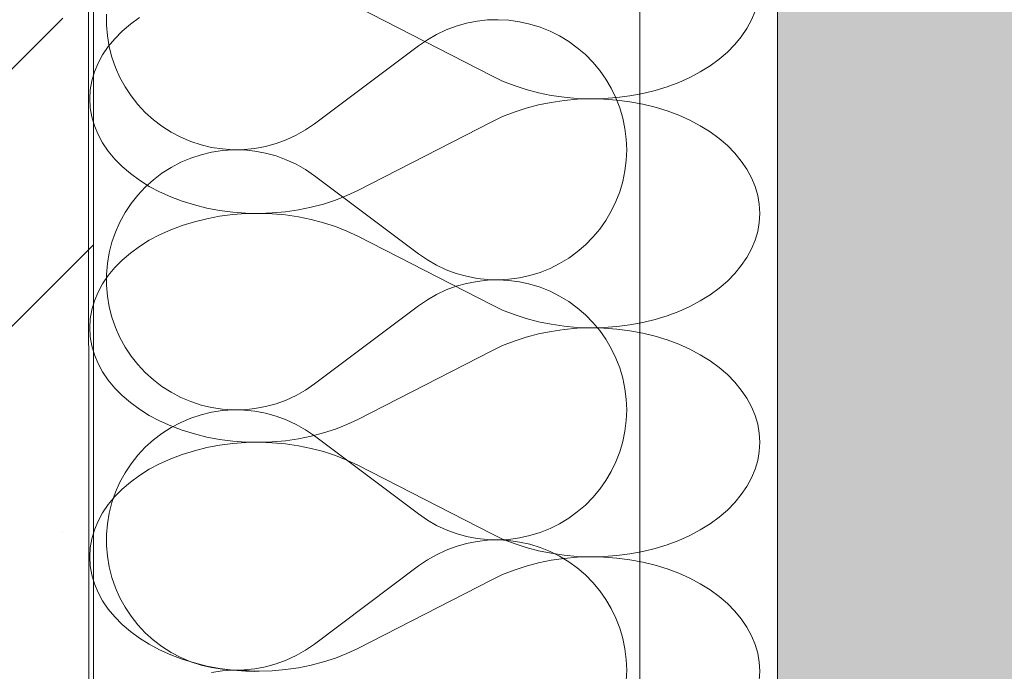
# Model space of a CAD drawing. Header units: millimetres. Extents: x 119219 to 750800, y -8933 to 168688.
# Tile 39 of 115: x 526333 to 526549, y -172 to -29. Entities that reach past the tile are written whole.
import ezdxf

# ---------------------------------------------------------------- set-up
doc = ezdxf.new("R2010")
doc.units = ezdxf.units.MM
doc.header["$MEASUREMENT"] = 0
for name, color, linetype, lineweight in [('0_Ном._пера__1', 7, 'Continuous', 0), ('0_Ном._пера__120', 7, 'Continuous', 0), ('АР-Стены_внешние_.АР_Ном._пера__1', 7, 'Continuous', 0)]:
    doc.layers.add(name, color=color, linetype=linetype, lineweight=lineweight)

# ---------------------------------------------------------------- blocks, each defined once
blk = doc.blocks.new('*X14')
at = {"layer": 'АР-Стены_внешние_.АР_Ном._пера__1', "color": 7, "linetype": 'Continuous', "lineweight": 0}
for p, q in [((526351.65, -27.4), (526351.65, -29.79)), ((526351.65, -29.79), (526351.84, -32.17)), ((526428.54, -30.01), (526426.34, -30.82)), ((526430.8, -29.37), (526428.54, -30.01)), ((526433.1, -28.92), (526430.8, -29.37)), ((526435.43, -28.66), (526433.1, -28.92)), ((526437.77, -28.6), (526435.43, -28.66)), ((526440.11, -28.72), (526437.77, -28.6)), ((526442.44, -29.04), (526440.11, -28.72)), ((526444.72, -29.55), (526442.44, -29.04)), ((526446.96, -30.24), (526444.72, -29.55)), ((526449.14, -31.11), (526446.96, -30.24)), ((526351.84, -32.17), (526352.24, -34.53)), ((526424.22, -31.82), (526422.18, -32.99)), ((526426.34, -30.82), (526424.22, -31.82)), ((526451.24, -32.16), (526449.14, -31.11)), ((526453.24, -33.38), (526451.24, -32.16)), ((526352.24, -34.53), (526352.83, -36.84)), ((526397.38, -51.47), (526420.25, -34.31)), ((526422.18, -32.99), (526420.25, -34.31)), ((526455.14, -34.75), (526453.24, -33.38)), ((526456.92, -36.28), (526455.14, -34.75)), ((526458.57, -37.95), (526456.92, -36.28)), ((526352.83, -36.84), (526353.62, -39.1)), ((526460.07, -39.75), (526458.57, -37.95)), ((526353.62, -39.1), (526354.59, -41.28)), ((526461.42, -41.66), (526460.07, -39.75)), ((526354.59, -41.28), (526355.74, -43.37)), ((526462.61, -43.68), (526461.42, -41.66)), ((526355.74, -43.37), (526357.05, -45.37)), ((526357.05, -45.37), (526358.54, -47.24)), ((526463.64, -45.79), (526462.61, -43.68)), ((526358.54, -47.24), (526360.17, -48.99)), ((526464.48, -47.98), (526463.64, -45.79)), ((526360.17, -48.99), (526361.94, -50.59)), ((526465.15, -50.23), (526464.48, -47.98)), ((526361.94, -50.59), (526363.84, -52.04)), ((526395.41, -52.82), (526397.38, -51.47)), ((526465.62, -52.52), (526465.15, -50.23)), ((526363.84, -52.04), (526365.85, -53.32)), ((526365.85, -53.32), (526367.97, -54.43)), ((526391.16, -55.01), (526393.33, -54.01)), ((526393.33, -54.01), (526395.41, -52.82)), ((526465.91, -54.85), (526465.62, -52.52)), ((526367.97, -54.43), (526370.16, -55.37)), ((526370.16, -55.37), (526372.43, -56.11)), ((526372.43, -56.11), (526374.76, -56.67)), ((526386.62, -56.47), (526388.92, -55.83)), ((526388.92, -55.83), (526391.16, -55.01)), ((526466.01, -57.19), (526465.91, -54.85)), ((526372.43, -58.27), (526370.16, -59.02)), ((526374.76, -57.72), (526372.43, -58.27)), ((526374.76, -56.67), (526377.12, -57.02)), ((526377.12, -57.36), (526374.76, -57.72)), ((526377.12, -57.02), (526379.5, -57.18)), ((526379.5, -57.2), (526377.12, -57.36)), ((526379.5, -57.18), (526381.89, -57.14)), ((526381.89, -57.24), (526379.5, -57.2)), ((526381.89, -57.14), (526384.27, -56.9)), ((526384.27, -57.48), (526381.89, -57.24)), ((526384.27, -56.9), (526386.62, -56.47)), ((526386.62, -57.92), (526384.27, -57.48)), ((526388.92, -58.55), (526386.62, -57.92)), ((526465.91, -59.53), (526466.01, -57.19)), ((526367.97, -59.95), (526365.85, -61.06)), ((526370.16, -59.02), (526367.97, -59.95)), ((526391.16, -59.37), (526388.92, -58.55)), ((526393.33, -60.38), (526391.16, -59.37)), ((526395.41, -61.56), (526393.33, -60.38)), ((526465.62, -61.86), (526465.91, -59.53)), ((526363.84, -62.35), (526361.94, -63.8)), ((526365.85, -61.06), (526363.84, -62.35)), ((526397.38, -62.91), (526395.41, -61.56)), ((526465.15, -64.16), (526465.62, -61.86)), ((526361.94, -63.8), (526360.17, -65.4)), ((526397.38, -62.91), (526420.25, -80.07)), ((526464.48, -66.41), (526465.15, -64.16)), ((526360.17, -65.4), (526358.54, -67.14)), ((526463.64, -68.59), (526464.48, -66.41)), ((526357.05, -69.02), (526355.74, -71.01)), ((526358.54, -67.14), (526357.05, -69.02)), ((526462.61, -70.7), (526463.64, -68.59)), ((526355.74, -71.01), (526354.59, -73.1)), ((526461.42, -72.72), (526462.61, -70.7)), ((526354.59, -73.1), (526353.62, -75.29)), ((526460.07, -74.64), (526461.42, -72.72)), ((526353.62, -75.29), (526352.83, -77.54)), ((526458.57, -76.43), (526460.07, -74.64)), ((526352.83, -77.54), (526352.24, -79.86)), ((526456.92, -78.1), (526458.57, -76.43)), ((526352.24, -79.86), (526351.84, -82.21)), ((526420.25, -80.07), (526422.18, -81.4)), ((526453.24, -81.01), (526455.14, -79.63)), ((526455.14, -79.63), (526456.92, -78.1)), ((526351.84, -82.21), (526351.65, -84.59)), ((526422.18, -81.4), (526424.22, -82.56)), ((526449.14, -83.27), (526451.24, -82.22)), ((526451.24, -82.22), (526453.24, -81.01)), ((526424.22, -82.56), (526426.34, -83.56)), ((526426.34, -83.56), (526428.54, -84.38)), ((526428.54, -84.38), (526430.8, -85.01)), ((526444.72, -84.84), (526446.96, -84.15)), ((526446.96, -84.15), (526449.14, -83.27)), ((526351.65, -84.59), (526351.65, -86.98)), ((526430.8, -86.56), (526428.54, -87.2)), ((526430.8, -85.01), (526433.1, -85.46)), ((526433.1, -86.12), (526430.8, -86.56)), ((526433.1, -85.46), (526435.43, -85.72)), ((526435.43, -85.86), (526433.1, -86.12)), ((526435.43, -85.72), (526437.77, -85.79)), ((526437.77, -85.79), (526435.43, -85.86)), ((526437.77, -85.79), (526440.11, -85.66)), ((526440.11, -85.92), (526437.77, -85.79)), ((526440.11, -85.66), (526442.44, -85.34)), ((526442.44, -86.23), (526440.11, -85.92)), ((526442.44, -85.34), (526444.72, -84.84)), ((526444.72, -86.74), (526442.44, -86.23)), ((526351.65, -86.98), (526351.84, -89.36)), ((526426.34, -88.02), (526424.22, -89.01)), ((526428.54, -87.2), (526426.34, -88.02)), ((526446.96, -87.43), (526444.72, -86.74)), ((526449.14, -88.3), (526446.96, -87.43)), ((526451.24, -89.35), (526449.14, -88.3)), ((526351.84, -89.36), (526352.24, -91.72)), ((526422.18, -90.18), (526420.25, -91.51)), ((526424.22, -89.01), (526422.18, -90.18)), ((526453.24, -90.57), (526451.24, -89.35)), ((526455.14, -91.95), (526453.24, -90.57)), ((526352.24, -91.72), (526352.83, -94.03)), ((526397.38, -108.67), (526420.25, -91.51)), ((526456.92, -93.47), (526455.14, -91.95)), ((526352.83, -94.03), (526353.62, -96.29)), ((526458.57, -95.14), (526456.92, -93.47)), ((526460.07, -96.94), (526458.57, -95.14)), ((526353.62, -96.29), (526354.59, -98.47)), ((526461.42, -98.86), (526460.07, -96.94)), ((526354.59, -98.47), (526355.74, -100.57)), ((526462.61, -100.87), (526461.42, -98.86)), ((526355.74, -100.57), (526357.05, -102.56)), ((526463.64, -102.98), (526462.61, -100.87)), ((526357.05, -102.56), (526358.54, -104.43)), ((526464.48, -105.17), (526463.64, -102.98)), ((526358.54, -104.43), (526360.17, -106.18)), ((526465.15, -107.42), (526464.48, -105.17)), ((526360.17, -106.18), (526361.94, -107.78)), ((526361.94, -107.78), (526363.84, -109.23)), ((526465.62, -109.72), (526465.15, -107.42)), ((526363.84, -109.23), (526365.85, -110.51)), ((526393.33, -111.2), (526395.41, -110.02)), ((526395.41, -110.02), (526397.38, -108.67)), ((526465.91, -112.04), (526465.62, -109.72)), ((526365.85, -110.51), (526367.97, -111.63)), ((526367.97, -111.63), (526370.16, -112.56)), ((526388.92, -113.03), (526391.16, -112.21)), ((526391.16, -112.21), (526393.33, -111.2)), ((526466.01, -114.39), (526465.91, -112.04)), ((526370.16, -112.56), (526372.43, -113.31)), ((526372.43, -113.31), (526374.76, -113.86)), ((526374.76, -113.86), (526377.12, -114.22)), ((526377.12, -114.55), (526374.76, -114.91)), ((526377.12, -114.22), (526379.5, -114.38)), ((526379.5, -114.39), (526377.12, -114.55)), ((526379.5, -114.38), (526381.89, -114.34)), ((526381.89, -114.43), (526379.5, -114.39)), ((526381.89, -114.34), (526384.27, -114.1)), ((526384.27, -114.67), (526381.89, -114.43)), ((526384.27, -114.1), (526386.62, -113.66)), ((526386.62, -115.11), (526384.27, -114.67)), ((526386.62, -113.66), (526388.92, -113.03)), ((526465.91, -116.73), (526466.01, -114.39)), ((526370.16, -116.21), (526367.97, -117.14)), ((526372.43, -115.46), (526370.16, -116.21)), ((526374.76, -114.91), (526372.43, -115.46)), ((526388.92, -115.74), (526386.62, -115.11)), ((526391.16, -116.56), (526388.92, -115.74)), ((526393.33, -117.57), (526391.16, -116.56)), ((526465.62, -119.05), (526465.91, -116.73)), ((526365.85, -118.26), (526363.84, -119.54)), ((526367.97, -117.14), (526365.85, -118.26)), ((526395.41, -118.75), (526393.33, -117.57)), ((526397.38, -120.1), (526395.41, -118.75)), ((526361.94, -120.99), (526360.17, -122.59)), ((526363.84, -119.54), (526361.94, -120.99)), ((526397.38, -120.1), (526420.25, -137.26)), ((526465.15, -121.35), (526465.62, -119.05)), ((526360.17, -122.59), (526358.54, -124.34)), ((526464.48, -123.6), (526465.15, -121.35)), ((526358.54, -124.34), (526357.05, -126.21)), ((526463.64, -125.79), (526464.48, -123.6)), ((526357.05, -126.21), (526355.74, -128.2)), ((526462.61, -127.9), (526463.64, -125.79)), ((526355.74, -128.2), (526354.59, -130.3)), ((526461.42, -129.91), (526462.61, -127.9)), ((526354.59, -130.3), (526353.62, -132.48)), ((526458.57, -133.63), (526460.07, -131.83)), ((526460.07, -131.83), (526461.42, -129.91)), ((526353.62, -132.48), (526352.83, -134.74)), ((526456.92, -135.3), (526458.57, -133.63)), ((526352.83, -134.74), (526352.24, -137.05)), ((526455.14, -136.82), (526456.92, -135.3)), ((526352.24, -137.05), (526351.84, -139.41)), ((526420.25, -137.26), (526422.18, -138.59)), ((526451.24, -139.42), (526453.24, -138.2)), ((526453.24, -138.2), (526455.14, -136.82)), ((526351.84, -139.41), (526351.65, -141.79)), ((526422.18, -138.59), (526424.22, -139.76)), ((526424.22, -139.76), (526426.34, -140.75)), ((526446.96, -141.34), (526449.14, -140.47)), ((526449.14, -140.47), (526451.24, -139.42)), ((526351.65, -141.79), (526351.65, -144.18)), ((526426.34, -140.75), (526428.54, -141.57)), ((526428.54, -141.57), (526430.8, -142.21)), ((526430.8, -142.21), (526433.1, -142.65)), ((526433.1, -142.65), (526435.43, -142.91)), ((526440.11, -142.85), (526442.44, -142.54)), ((526442.44, -142.54), (526444.72, -142.03)), ((526444.72, -142.03), (526446.96, -141.34)), ((526351.65, -144.18), (526351.84, -146.56)), ((526428.54, -144.39), (526426.34, -145.21)), ((526430.8, -143.76), (526428.54, -144.39)), ((526433.1, -143.31), (526430.8, -143.76)), ((526435.43, -143.05), (526433.1, -143.31)), ((526435.43, -142.91), (526437.77, -142.98)), ((526437.77, -142.98), (526435.43, -143.05)), ((526437.77, -142.98), (526440.11, -142.85)), ((526440.11, -143.11), (526437.77, -142.98)), ((526442.44, -143.43), (526440.11, -143.11)), ((526444.72, -143.93), (526442.44, -143.43)), ((526446.96, -144.63), (526444.72, -143.93)), ((526449.14, -145.5), (526446.96, -144.63)), ((526351.84, -146.56), (526352.24, -148.91)), ((526424.22, -146.21), (526422.18, -147.37)), ((526426.34, -145.21), (526424.22, -146.21)), ((526451.24, -146.55), (526449.14, -145.5)), ((526453.24, -147.76), (526451.24, -146.55)), ((526352.24, -148.91), (526352.83, -151.23)), ((526397.38, -165.86), (526420.25, -148.7)), ((526422.18, -147.37), (526420.25, -148.7)), ((526455.14, -149.14), (526453.24, -147.76)), ((526456.92, -150.67), (526455.14, -149.14)), ((526352.83, -151.23), (526353.62, -153.48)), ((526458.57, -152.34), (526456.92, -150.67)), ((526353.62, -153.48), (526354.59, -155.67)), ((526460.07, -154.13), (526458.57, -152.34)), ((526354.59, -155.67), (526355.74, -157.76)), ((526461.42, -156.05), (526460.07, -154.13)), ((526355.74, -157.76), (526357.05, -159.75)), ((526462.61, -158.07), (526461.42, -156.05)), ((526357.05, -159.75), (526358.54, -161.63)), ((526463.64, -160.18), (526462.61, -158.07)), ((526358.54, -161.63), (526360.17, -163.37)), ((526464.48, -162.37), (526463.64, -160.18)), ((526360.17, -163.37), (526361.94, -164.97)), ((526465.15, -164.61), (526464.48, -162.37)), ((526361.94, -164.97), (526363.84, -166.42)), ((526363.84, -166.42), (526365.85, -167.71)), ((526395.41, -167.21), (526397.38, -165.86)), ((526465.62, -166.91), (526465.15, -164.61)), ((526365.85, -167.71), (526367.97, -168.82)), ((526367.97, -168.82), (526370.16, -169.75)), ((526391.16, -169.4), (526393.33, -168.39)), ((526393.33, -168.39), (526395.41, -167.21)), ((526465.91, -169.24), (526465.62, -166.91)), ((526370.16, -169.75), (526372.43, -170.5)), ((526372.43, -170.5), (526374.76, -171.05)), ((526384.27, -171.29), (526386.62, -170.85)), ((526386.62, -170.85), (526388.92, -170.22)), ((526388.92, -170.22), (526391.16, -169.4)), ((526466.01, -171.58), (526465.91, -169.24)), ((526374.76, -171.05), (526377.12, -171.41)), ((526377.12, -171.75), (526374.76, -172.1)), ((526377.12, -171.41), (526379.5, -171.57)), ((526379.5, -171.59), (526377.12, -171.75)), ((526379.5, -171.57), (526381.89, -171.53)), ((526381.89, -171.63), (526379.5, -171.59)), ((526381.89, -171.53), (526384.27, -171.29)), ((526384.27, -171.87), (526381.89, -171.63)), ((526465.91, -173.92), (526466.01, -171.58))]:
    blk.add_line(p, q, dxfattribs=at)
blk = doc.blocks.new('Штриховка_5_1', base_point=(0, 0))
at = {"layer": 'АР-Стены_внешние_.АР_Ном._пера__1', "color": 7, "linetype": 'Continuous', "lineweight": 0}
blk.add_blockref('*X14', (0, 0), dxfattribs=at)
blk = doc.blocks.new('*X28')
at = {"layer": '0_Ном._пера__120', "color": 7, "linetype": 'Continuous', "lineweight": 0}
for p, q in [((526406.88, -25.86), (526436.34, -40.97)), ((526358.88, -28.11), (526356.9, -29.56)), ((526493.43, -28.66), (526494.22, -26.75)), ((526356.9, -29.56), (526355.08, -31.12)), ((526492.41, -30.52), (526493.43, -28.66)), ((526355.08, -31.12), (526353.46, -32.77)), ((526489.76, -34.06), (526491.19, -32.33)), ((526491.19, -32.33), (526492.41, -30.52)), ((526352.02, -34.5), (526350.8, -36.3)), ((526353.46, -32.77), (526352.02, -34.5)), ((526488.13, -35.71), (526489.76, -34.06)), ((526350.8, -36.3), (526349.78, -38.17)), ((526486.32, -37.27), (526488.13, -35.71)), ((526349.78, -38.17), (526348.99, -40.08)), ((526482.18, -40.07), (526484.33, -38.72)), ((526484.33, -38.72), (526486.32, -37.27)), ((526348.99, -40.08), (526348.42, -42.04)), ((526436.34, -40.97), (526438.73, -42.1)), ((526479.88, -41.29), (526482.18, -40.07)), ((526348.42, -42.04), (526348.07, -44.01)), ((526438.73, -42.1), (526441.25, -43.09)), ((526441.25, -43.09), (526443.88, -43.95)), ((526474.9, -43.34), (526477.45, -42.38)), ((526477.45, -42.38), (526479.88, -41.29)), ((526348.07, -44.01), (526347.96, -46)), ((526443.88, -43.95), (526446.6, -44.66)), ((526446.6, -44.66), (526449.39, -45.23)), ((526449.39, -45.23), (526452.24, -45.64)), ((526463.84, -45.73), (526466.7, -45.36)), ((526466.7, -45.36), (526469.51, -44.83)), ((526469.51, -44.83), (526472.25, -44.16)), ((526472.25, -44.16), (526474.9, -43.34)), ((526347.96, -46), (526348.07, -47.99)), ((526446.6, -47.33), (526443.88, -48.05)), ((526449.39, -46.77), (526446.6, -47.33)), ((526452.24, -46.36), (526449.39, -46.77)), ((526452.24, -45.64), (526455.12, -45.9)), ((526455.12, -46.1), (526452.24, -46.36)), ((526455.12, -45.9), (526458.03, -46)), ((526458.03, -46), (526455.12, -46.1)), ((526458.03, -46), (526460.94, -45.94)), ((526460.94, -46.06), (526458.03, -46)), ((526460.94, -45.94), (526463.84, -45.73)), ((526463.84, -46.27), (526460.94, -46.06)), ((526466.7, -46.64), (526463.84, -46.27)), ((526469.51, -47.17), (526466.7, -46.64)), ((526472.25, -47.84), (526469.51, -47.17)), ((526348.07, -47.99), (526348.42, -49.96)), ((526441.25, -48.91), (526438.73, -49.9)), ((526443.88, -48.05), (526441.25, -48.91)), ((526474.9, -48.66), (526472.25, -47.84)), ((526477.45, -49.62), (526474.9, -48.66)), ((526479.88, -50.71), (526477.45, -49.62)), ((526348.42, -49.96), (526348.99, -51.92)), ((526348.99, -51.92), (526349.78, -53.83)), ((526406.88, -66.14), (526436.34, -51.03)), ((526438.73, -49.9), (526436.34, -51.03)), ((526482.18, -51.93), (526479.88, -50.71)), ((526484.33, -53.28), (526482.18, -51.93)), ((526349.78, -53.83), (526350.8, -55.7)), ((526486.32, -54.73), (526484.33, -53.28)), ((526350.8, -55.7), (526352.02, -57.5)), ((526488.13, -56.29), (526486.32, -54.73)), ((526352.02, -57.5), (526353.46, -59.23)), ((526489.76, -57.94), (526488.13, -56.29)), ((526491.19, -59.67), (526489.76, -57.94)), ((526353.46, -59.23), (526355.08, -60.88)), ((526492.41, -61.47), (526491.19, -59.67)), ((526355.08, -60.88), (526356.9, -62.44)), ((526356.9, -62.44), (526358.88, -63.89)), ((526493.43, -63.34), (526492.41, -61.47)), ((526358.88, -63.89), (526361.03, -65.24)), ((526494.22, -65.25), (526493.43, -63.34)), ((526361.03, -65.24), (526363.33, -66.46)), ((526363.33, -66.46), (526365.76, -67.55)), ((526404.48, -67.27), (526406.88, -66.14)), ((526494.8, -67.21), (526494.22, -65.25)), ((526365.76, -67.55), (526368.31, -68.51)), ((526368.31, -68.51), (526370.97, -69.33)), ((526396.62, -69.84), (526399.33, -69.12)), ((526399.33, -69.12), (526401.96, -68.26)), ((526401.96, -68.26), (526404.48, -67.27)), ((526495.14, -69.18), (526494.8, -67.21)), ((526495.26, -71.17), (526495.14, -69.18)), ((526370.97, -69.33), (526373.71, -70)), ((526373.71, -70), (526376.51, -70.53)), ((526376.51, -70.53), (526379.38, -70.9)), ((526379.38, -70.9), (526382.27, -71.11)), ((526382.27, -71.23), (526379.38, -71.44)), ((526382.27, -71.11), (526385.18, -71.17)), ((526385.18, -71.17), (526382.27, -71.23)), ((526385.18, -71.17), (526388.09, -71.07)), ((526388.09, -71.27), (526385.18, -71.17)), ((526388.09, -71.07), (526390.97, -70.81)), ((526390.97, -71.53), (526388.09, -71.27)), ((526390.97, -70.81), (526393.82, -70.4)), ((526393.82, -70.4), (526396.62, -69.84)), ((526495.14, -73.16), (526495.26, -71.17)), ((526370.97, -73.01), (526368.31, -73.83)), ((526373.71, -72.34), (526370.97, -73.01)), ((526376.51, -71.81), (526373.71, -72.34)), ((526379.38, -71.44), (526376.51, -71.81)), ((526393.82, -71.94), (526390.97, -71.53)), ((526396.62, -72.51), (526393.82, -71.94)), ((526399.33, -73.22), (526396.62, -72.51)), ((526401.96, -74.08), (526399.33, -73.22)), ((526494.8, -75.13), (526495.14, -73.16)), ((526365.76, -74.79), (526363.33, -75.88)), ((526368.31, -73.83), (526365.76, -74.79)), ((526404.48, -75.07), (526401.96, -74.08)), ((526406.88, -76.2), (526404.48, -75.07)), ((526494.22, -77.09), (526494.8, -75.13)), ((526361.03, -77.1), (526358.88, -78.45)), ((526363.33, -75.88), (526361.03, -77.1)), ((526406.88, -76.2), (526436.34, -91.31)), ((526493.43, -79), (526494.22, -77.09)), ((526356.9, -79.9), (526355.08, -81.46)), ((526358.88, -78.45), (526356.9, -79.9)), ((526492.41, -80.87), (526493.43, -79)), ((526355.08, -81.46), (526353.46, -83.11)), ((526491.19, -82.67), (526492.41, -80.87)), ((526353.46, -83.11), (526352.02, -84.84)), ((526488.13, -86.05), (526489.76, -84.4)), ((526489.76, -84.4), (526491.19, -82.67)), ((526352.02, -84.84), (526350.8, -86.65)), ((526486.32, -87.61), (526488.13, -86.05)), ((526349.78, -88.51), (526348.99, -90.42)), ((526350.8, -86.65), (526349.78, -88.51)), ((526484.33, -89.06), (526486.32, -87.61)), ((526348.99, -90.42), (526348.42, -92.38)), ((526479.88, -91.63), (526482.18, -90.41)), ((526482.18, -90.41), (526484.33, -89.06)), ((526348.42, -92.38), (526348.07, -94.35)), ((526436.34, -91.31), (526438.73, -92.44)), ((526438.73, -92.44), (526441.25, -93.43)), ((526474.9, -93.68), (526477.45, -92.72)), ((526477.45, -92.72), (526479.88, -91.63)), ((526348.07, -94.35), (526347.96, -96.34)), ((526441.25, -93.43), (526443.88, -94.29)), ((526443.88, -94.29), (526446.6, -95.01)), ((526446.6, -95.01), (526449.39, -95.57)), ((526466.7, -95.7), (526469.51, -95.18)), ((526469.51, -95.18), (526472.25, -94.5)), ((526472.25, -94.5), (526474.9, -93.68)), ((526347.96, -96.34), (526348.07, -98.33)), ((526449.39, -97.11), (526446.6, -97.68)), ((526449.39, -95.57), (526452.24, -95.98)), ((526452.24, -96.7), (526449.39, -97.11)), ((526452.24, -95.98), (526455.12, -96.24)), ((526455.12, -96.44), (526452.24, -96.7)), ((526455.12, -96.24), (526458.03, -96.34)), ((526458.03, -96.34), (526455.12, -96.44)), ((526458.03, -96.34), (526460.94, -96.28)), ((526460.94, -96.4), (526458.03, -96.34)), ((526460.94, -96.28), (526463.84, -96.07)), ((526463.84, -96.61), (526460.94, -96.4)), ((526463.84, -96.07), (526466.7, -95.7)), ((526466.7, -96.98), (526463.84, -96.61)), ((526469.51, -97.51), (526466.7, -96.98)), ((526348.07, -98.33), (526348.42, -100.31)), ((526441.25, -99.25), (526438.73, -100.24)), ((526443.88, -98.39), (526441.25, -99.25)), ((526446.6, -97.68), (526443.88, -98.39)), ((526472.25, -98.18), (526469.51, -97.51)), ((526474.9, -99), (526472.25, -98.18)), ((526477.45, -99.96), (526474.9, -99)), ((526348.42, -100.31), (526348.99, -102.26)), ((526406.88, -116.48), (526436.34, -101.37)), ((526438.73, -100.24), (526436.34, -101.37)), ((526479.88, -101.05), (526477.45, -99.96)), ((526482.18, -102.27), (526479.88, -101.05)), ((526348.99, -102.26), (526349.78, -104.17)), ((526484.33, -103.62), (526482.18, -102.27)), ((526486.32, -105.07), (526484.33, -103.62)), ((526349.78, -104.17), (526350.8, -106.04)), ((526350.8, -106.04), (526352.02, -107.84)), ((526488.13, -106.63), (526486.32, -105.07)), ((526352.02, -107.84), (526353.46, -109.57)), ((526489.76, -108.28), (526488.13, -106.63)), ((526353.46, -109.57), (526355.08, -111.22)), ((526491.19, -110.01), (526489.76, -108.28)), ((526492.41, -111.82), (526491.19, -110.01)), ((526355.08, -111.22), (526356.9, -112.78)), ((526493.43, -113.68), (526492.41, -111.82)), ((526356.9, -112.78), (526358.88, -114.24)), ((526358.88, -114.24), (526361.03, -115.58)), ((526494.22, -115.6), (526493.43, -113.68)), ((526361.03, -115.58), (526363.33, -116.8)), ((526363.33, -116.8), (526365.76, -117.89)), ((526404.48, -117.61), (526406.88, -116.48)), ((526494.8, -117.55), (526494.22, -115.6)), ((526365.76, -117.89), (526368.31, -118.85)), ((526368.31, -118.85), (526370.97, -119.67)), ((526399.33, -119.46), (526401.96, -118.6)), ((526401.96, -118.6), (526404.48, -117.61)), ((526495.14, -119.52), (526494.8, -117.55)), ((526370.97, -119.67), (526373.71, -120.35)), ((526373.71, -120.35), (526376.51, -120.87)), ((526376.51, -120.87), (526379.38, -121.24)), ((526388.09, -121.41), (526390.97, -121.15)), ((526390.97, -121.15), (526393.82, -120.74)), ((526393.82, -120.74), (526396.62, -120.18)), ((526396.62, -120.18), (526399.33, -119.46)), ((526495.26, -121.51), (526495.14, -119.52)), ((526370.97, -123.35), (526368.31, -124.17)), ((526373.71, -122.68), (526370.97, -123.35)), ((526376.51, -122.15), (526373.71, -122.68)), ((526379.38, -121.78), (526376.51, -122.15)), ((526379.38, -121.24), (526382.27, -121.45)), ((526382.27, -121.57), (526379.38, -121.78)), ((526382.27, -121.45), (526385.18, -121.51)), ((526385.18, -121.51), (526382.27, -121.57)), ((526385.18, -121.51), (526388.09, -121.41)), ((526388.09, -121.61), (526385.18, -121.51)), ((526390.97, -121.87), (526388.09, -121.61)), ((526393.82, -122.28), (526390.97, -121.87)), ((526396.62, -122.85), (526393.82, -122.28)), ((526399.33, -123.56), (526396.62, -122.85)), ((526495.14, -123.5), (526495.26, -121.51)), ((526365.76, -125.13), (526363.33, -126.22)), ((526368.31, -124.17), (526365.76, -125.13)), ((526401.96, -124.42), (526399.33, -123.56)), ((526404.48, -125.42), (526401.96, -124.42)), ((526406.88, -126.55), (526404.48, -125.42)), ((526494.22, -127.43), (526494.8, -125.48)), ((526494.8, -125.48), (526495.14, -123.5)), ((526361.03, -127.44), (526358.88, -128.79)), ((526363.33, -126.22), (526361.03, -127.44)), ((526406.88, -126.55), (526436.34, -141.65)), ((526493.43, -129.34), (526494.22, -127.43)), ((526358.88, -128.79), (526356.9, -130.24)), ((526492.41, -131.21), (526493.43, -129.34)), ((526355.08, -131.8), (526353.46, -133.45)), ((526356.9, -130.24), (526355.08, -131.8)), ((526491.19, -133.01), (526492.41, -131.21)), ((526353.46, -133.45), (526352.02, -135.18)), ((526489.76, -134.74), (526491.19, -133.01)), ((526352.02, -135.18), (526350.8, -136.99)), ((526488.13, -136.39), (526489.76, -134.74)), ((526350.8, -136.99), (526349.78, -138.85)), ((526484.33, -139.41), (526486.32, -137.95)), ((526486.32, -137.95), (526488.13, -136.39)), ((526349.78, -138.85), (526348.99, -140.77)), ((526482.18, -140.75), (526484.33, -139.41)), ((526348.42, -142.72), (526348.07, -144.69)), ((526348.99, -140.77), (526348.42, -142.72)), ((526436.34, -141.65), (526438.73, -142.78)), ((526438.73, -142.78), (526441.25, -143.77)), ((526477.45, -143.06), (526479.88, -141.97)), ((526479.88, -141.97), (526482.18, -140.75)), ((526348.07, -144.69), (526347.96, -146.68)), ((526441.25, -143.77), (526443.88, -144.63)), ((526443.88, -144.63), (526446.6, -145.35)), ((526469.51, -145.52), (526472.25, -144.84)), ((526472.25, -144.84), (526474.9, -144.02)), ((526474.9, -144.02), (526477.45, -143.06)), ((526347.96, -146.68), (526348.07, -148.67)), ((526446.6, -145.35), (526449.39, -145.91)), ((526449.39, -145.91), (526452.24, -146.32)), ((526452.24, -147.04), (526449.39, -147.45)), ((526452.24, -146.32), (526455.12, -146.58)), ((526455.12, -146.78), (526452.24, -147.04)), ((526455.12, -146.58), (526458.03, -146.68)), ((526458.03, -146.68), (526455.12, -146.78)), ((526458.03, -146.68), (526460.94, -146.62)), ((526460.94, -146.74), (526458.03, -146.68)), ((526460.94, -146.62), (526463.84, -146.41)), ((526463.84, -146.95), (526460.94, -146.74)), ((526463.84, -146.41), (526466.7, -146.04)), ((526466.7, -147.32), (526463.84, -146.95)), ((526466.7, -146.04), (526469.51, -145.52)), ((526348.07, -148.67), (526348.42, -150.65)), ((526443.88, -148.73), (526441.25, -149.59)), ((526446.6, -148.02), (526443.88, -148.73)), ((526449.39, -147.45), (526446.6, -148.02)), ((526469.51, -147.85), (526466.7, -147.32)), ((526472.25, -148.52), (526469.51, -147.85)), ((526474.9, -149.34), (526472.25, -148.52)), ((526477.45, -150.3), (526474.9, -149.34)), ((526348.42, -150.65), (526348.99, -152.6)), ((526438.73, -150.59), (526436.34, -151.72)), ((526441.25, -149.59), (526438.73, -150.59)), ((526479.88, -151.39), (526477.45, -150.3)), ((526482.18, -152.62), (526479.88, -151.39)), ((526348.99, -152.6), (526349.78, -154.51)), ((526406.88, -166.82), (526436.34, -151.72)), ((526484.33, -153.96), (526482.18, -152.62)), ((526349.78, -154.51), (526350.8, -156.38)), ((526486.32, -155.41), (526484.33, -153.96)), ((526488.13, -156.97), (526486.32, -155.41)), ((526350.8, -156.38), (526352.02, -158.18)), ((526489.76, -158.62), (526488.13, -156.97)), ((526352.02, -158.18), (526353.46, -159.91)), ((526353.46, -159.91), (526355.08, -161.56)), ((526491.19, -160.35), (526489.76, -158.62)), ((526355.08, -161.56), (526356.9, -163.12)), ((526492.41, -162.16), (526491.19, -160.35)), ((526493.43, -164.02), (526492.41, -162.16)), ((526356.9, -163.12), (526358.88, -164.58)), ((526494.22, -165.94), (526493.43, -164.02)), ((526358.88, -164.58), (526361.03, -165.92)), ((526361.03, -165.92), (526363.33, -167.14)), ((526494.8, -167.89), (526494.22, -165.94)), ((526363.33, -167.14), (526365.76, -168.24)), ((526365.76, -168.24), (526368.31, -169.19)), ((526401.96, -168.95), (526404.48, -167.95)), ((526404.48, -167.95), (526406.88, -166.82)), ((526495.14, -169.86), (526494.8, -167.89)), ((526368.31, -169.19), (526370.97, -170.01)), ((526370.97, -170.01), (526373.71, -170.69)), ((526373.71, -170.69), (526376.51, -171.21)), ((526393.82, -171.08), (526396.62, -170.52)), ((526396.62, -170.52), (526399.33, -169.8)), ((526399.33, -169.8), (526401.96, -168.95)), ((526495.26, -171.85), (526495.14, -169.86)), ((526376.51, -171.21), (526379.38, -171.58)), ((526379.38, -171.58), (526382.27, -171.79)), ((526382.27, -171.79), (526385.18, -171.85)), ((526385.18, -171.85), (526388.09, -171.75)), ((526388.09, -171.75), (526390.97, -171.49)), ((526390.97, -171.49), (526393.82, -171.08)), ((526495.14, -173.84), (526495.26, -171.85))]:
    blk.add_line(p, q, dxfattribs=at)
blk = doc.blocks.new('Штриховка_10_1', base_point=(0, 0))
at = {"layer": '0_Ном._пера__120', "color": 7, "linetype": 'Continuous', "lineweight": 0, "flags": 128}
blk.add_lwpolyline([(526348.76, -5050), (526347.64, 349.99), (526499.14, 349.99), (526499.14, -5050)], close=True, dxfattribs=at)
at = {"layer": '0_Ном._пера__120', "color": 7, "linetype": 'Continuous', "lineweight": 0}
blk.add_blockref('*X28', (0, 0), dxfattribs=at)

msp = doc.modelspace()

# ---------------------------------------------------------------- hatches: boundary and pattern name
at = {"layer": '0_Ном._пера__1', "linetype": 'Continuous', "lineweight": 0}
h = msp.add_hatch(dxfattribs=at)
h.set_pattern_fill('Грунт_02__копия__0001', style=0, pattern_type=2)
h.set_pattern_definition([(45, (0, 0), (-169.70563, 169.70563), []), (45, (-56.57, 56.57), (-339.41125, 339.41125), []), (45, (-113.14, 113.14), (-339.41125, 339.41125), []), (135, (-169.706, 169.706), (56.568542, 56.568542), [240, -240])])
h.paths.add_polyline_path([(529281.971, 349.992), (526499.138, 349.992), (526499.138, -5049.998), (508846.945, -5049.998), (508846.945, -5619.173), (529281.971, -5619.173)])
h = msp.add_hatch(dxfattribs=at)
h.set_pattern_fill('Железобетон__project__ув_3A', style=0, pattern_type=2)
h.set_pattern_definition([(45, (0, 0), (-56.568542, 56.568542), []), (45, (-28.284, 28.284), (-56.568542, 56.568542), [60, -20, 0, -20])])
h.paths.add_polyline_path([(526048.761, -4749.998), (526048.761, 349.992), (526348.761, 349.992), (526348.761, -4749.998)])

# ---------------------------------------------------------------- linework, layer by layer
at = {"layer": '0_Ном._пера__1', "color": 7, "linetype": 'Continuous', "lineweight": 0}
msp.add_line((526499.138, 349.992), (526499.138, -999.998), dxfattribs=at)
at = {"layer": '0_Ном._пера__1', "color": 7, "linetype": 'Continuous', "lineweight": 0, "flags": 128}
for points in [[(529281.971, 349.992), (526499.138, 349.992), (526499.138, -5049.998), (508846.945, -5049.998), (508846.945, -5619.173), (529281.971, -5619.173)], [(526048.761, -4749.998), (526048.761, 349.992), (526348.761, 349.992), (526348.761, -4749.998)]]:
    msp.add_lwpolyline(points, close=True, dxfattribs=at)
at = {"layer": 'АР-Стены_внешние_.АР_Ном._пера__1', "color": 7, "linetype": 'Continuous', "lineweight": 5}
msp.add_line((526348.761, 349.992), (526348.761, -999.998), dxfattribs=at)
at = {"layer": 'АР-Стены_внешние_.АР_Ном._пера__1', "color": 7, "linetype": 'Continuous', "lineweight": 0}
msp.add_line((526468.867, 349.992), (526468.867, -999.998), dxfattribs=at)

# ---------------------------------------------------------------- block references
at = {"layer": '0_Ном._пера__120', "color": 7, "linetype": 'Continuous', "lineweight": 0}
msp.add_blockref('Штриховка_10_1', (0, 0), dxfattribs=at)
at = {"layer": 'АР-Стены_внешние_.АР_Ном._пера__1', "color": 7, "linetype": 'Continuous', "lineweight": 0}
msp.add_blockref('Штриховка_5_1', (0, 0), dxfattribs=at)

doc.saveas('drawing.dxf')
